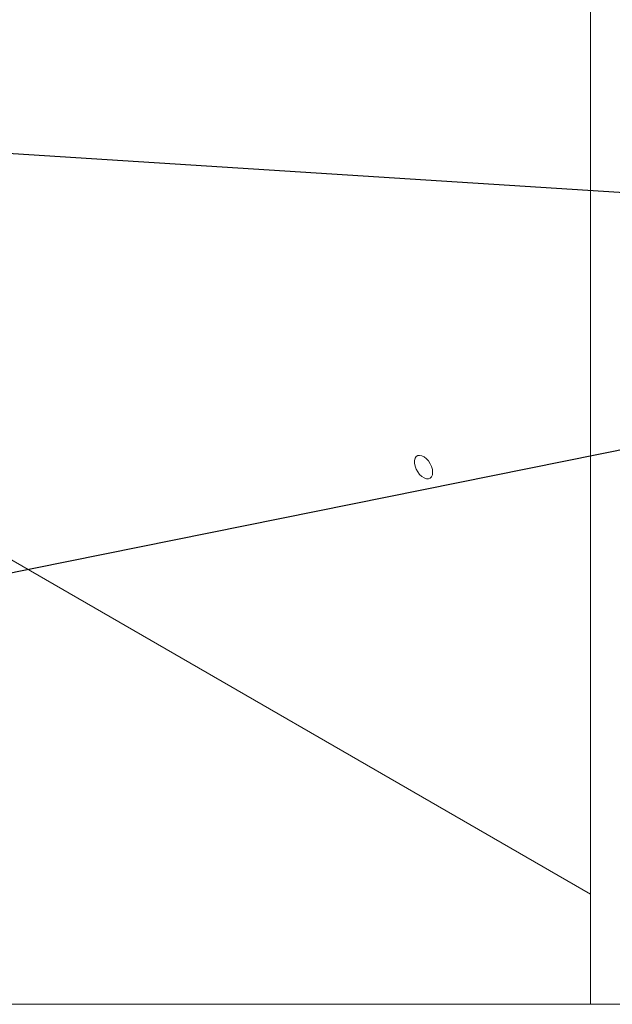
# Model space of a CAD drawing. Header units: millimetres. Extents: x 525 to 29324, y 175 to 20618.
# Tile 21 of 256: x 5520 to 6486, y 1604 to 3208. Entities that reach past the tile are written whole.
import ezdxf

# ---------------------------------------------------------------- set-up
doc = ezdxf.new("R2010")
doc.units = ezdxf.units.MM
doc.linetypes.add('SLD-Continua', pattern=[0])
doc.layers.add('COTAS', color=1, linetype='SLD-Continua')
doc.styles.get("Standard").update_dxf_attribs({"font": 'ARIALN.TTF'})
doc.dimstyles.new('SLDDIMSTYLE0', dxfattribs={"dimtxt": 0.18, "dimasz": 122.5, "dimexe": 0, "dimexo": 0.0625, "dimgap": 0, "dimtad": 0, "dimtih": 1, "dimtoh": 1, "dimdec": 0, "dimrnd": 1e-09, "dimzin": 0, "dimdsep": 46, "dimtxsty": 'Standard', "dimsah": 1, "dimcen": 0.09, "dimadec": 0, "dimazin": 0, "dimtfac": 122.5, "dimtdec": 0, "dimtofl": 0, "dimtmove": 0, "dimatfit": 3, "dimfxl": 1, "dimfrac": 2, "dimtolj": 1, "dimtzin": 0, "dimarcsym": 0})

msp = doc.modelspace()

# ---------------------------------------------------------------- linework, layer by layer
at = {"color": 7, "linetype": 'SLD-Continua', "lineweight": 18, "ltscale": 35}
for p, q in [((6450.2, 1604.1), (6450.2, 3537.5)), ((6450.2, 1604.1), (6450.2, 3537.5)), ((6450.2, 1604.1), (6450.2, 3537.5)), ((6450.2, 1604.1), (6450.2, 3537.5)), ((6450.2, 1604.1), (6450.2, 3537.5)), ((6450.2, 1604.1), (6450.2, 3537.5)), ((5361.2, 2412), (6450.2, 1783.6)), ((5361.2, 2412), (6450.2, 1783.6)), ((5361.2, 2412), (6450.2, 1783.6)), ((5361.2, 2412), (6450.2, 1783.6)), ((5361.2, 2412), (6450.2, 1783.6)), ((5361.2, 2412), (6450.2, 1783.6))]:
    msp.add_line(p, q, dxfattribs=at)
at = {"color": 7, "linetype": 'SLD-Continua', "lineweight": 18, "ltscale": 35, "flags": 128}
for points in [[(7689, 9809.5), (7689, 9839.2), (7637.6, 9839.2), (7637.6, 9839.2), (6350.7, 9839.2), (6203.2, 9839.2), (6152.7, 9839.2), (6005.2, 9839.2), (5610.1, 9839.2), (5342.7, 9839.2), (4761.1, 9839.2), (4667, 9839.2), (4461.6, 9839.2), (4314, 9839.2), (4252.9, 9839.2), (4228.1, 9839.2), (3485.3, 9839.2), (3034.4, 9839.2), (3034.3, 9839.2), (3034.3, 9553.4), (3034.3, 9430.9), (3034.3, 9350.1), (3034.3, 9271), (3034.3, 9190.1), (3034.3, 9183.9), (3034.3, 9062.7), (3034.3, 8989.6), (3034.3, 8868.4), (3034.3, 8805.4), (3034.3, 8732.4), (3034.3, 8611.2), (3034.3, 8223.3), (3034.3, 7481.1), (3034.3, 7223.9), (3034.3, 6765.6), (3034.3, 6754.9), (3034.3, 6716.6), (3034.3, 6529.3), (3034.3, 6452.6), (3034.3, 6043), (3034.3, 6034.7), (3034.3, 6023.4), (3034.3, 5909.1), (3034.3, 5880.5), (3034.3, 5594.7), (3034.3, 5509), (3034.3, 4158.8), (3034.3, 4146.3), (3034.3, 4102.5), (3034.3, 3892.8), (3034.3, 3805.2), (3034.3, 3325.1), (3034.3, 3315.6), (3034.3, 3302.5), (3034.3, 3205.7), (3034.3, 3203.3), (3034.3, 3200.8), (3034.3, 3143.7), (3034.3, 3056.9), (3034.3, 3051), (3034.3, 3009.2), (3034.3, 2977.9), (3034.3, 2939.2), (3034.3, 2933.7), (3034.3, 2933.7), (3034.3, 2923.6), (3034.3, 2866.4), (3034.3, 2855.4), (3034.3, 2849.5), (3034.3, 2807.7), (3034.3, 2776.4), (3034.3, 2028), (3034.3, 2022.1), (3034.3, 1980.3), (3034.3, 1948.9), (3034.3, 1910.2), (3034.3, 1904.7), (3034.3, 1904.7), (3034.3, 1894.6), (3034.3, 1837.4), (3034.3, 1826.5), (3034.3, 1820.6), (3034.3, 1778.8), (3034.3, 1747.4), (3034.3, 1604.1), (3115.3, 1604.1), (3437, 1604.1), (3511.3, 1604.1), (3511.3, 1604.1), (3546, 1604.1), (3546, 1604.1), (3585.6, 1604.1), (3605.4, 1604.1), (3617.7, 1604.1), (3618, 1604.1), (4205.5, 1604.1), (4242.6, 1604.1), (4292.1, 1604.1), (4408.4, 1604.1), (4618.8, 1604.1), (4630.2, 1604.1), (4638.4, 1604.1), (5028.6, 1604.1), (5474.3, 1604.1), (6450.2, 1604.1), (6672.9, 1604.1), (6682.7, 1604.1), (6689.9, 1604.1), (7044.8, 1604.1), (7111.3, 1604.1), (7273.4, 1604.1), (7306.7, 1604.1), (7316.4, 1604.1), (7689, 1604.1), (7689, 2822.5), (7689, 2908.3), (7689, 3194.1), (7689, 3222.7), (7689, 3337), (7689, 3348.3), (7689, 3356.5), (7689, 3766.2), (7689, 3842.9), (7689, 4030.2), (7689, 4068.5), (7689, 4079.8), (7689, 4537.5), (7689, 4794.7), (7689, 5537.5), (7689, 5996.4), (7689, 6077.2), (7689, 6156.4), (7689, 6182), (7689, 6303.2), (7689, 6376.2), (7689, 6497.5), (7689, 6503.7), (7689, 6584.5), (7689, 6663.7), (7689, 6744.5), (7689, 6867), (7689, 7152.8), (7689, 7413), (7689, 7841.7), (7689, 7856), (7689, 7996.6), (7689, 8030), (7689, 8039.7), (7689, 8095), (7689, 8149.3), (7689, 8485), (7689, 8639.3), (7689, 8898.2), (7689, 8928.8), (7689, 9063.8), (7689, 9809.5), (7689, 9809.5)], [(6192.3, 2466.9), (6192.8, 2470.9), (6192.3, 2475.4), (6191, 2480.2), (6188.8, 2485), (6185.9, 2489.4), (6182.5, 2493.1), (6178.9, 2496), (6175.2, 2497.9), (6171.6, 2498.6), (6168.5, 2498.1), (6165.9, 2496.5), (6164.2, 2493.8), (6163.2, 2490.1), (6163.2, 2485.8), (6164.2, 2481.1), (6165.9, 2476.3), (6168.5, 2471.7), (6171.6, 2467.6), (6175.2, 2464.2), (6178.9, 2461.8), (6182.5, 2460.5), (6185.9, 2460.4), (6188.8, 2461.5), (6191, 2463.7), (6192.3, 2466.9)], [(6192.3, 2466.9), (6192.8, 2470.9), (6192.3, 2475.4), (6191, 2480.2), (6188.8, 2485), (6185.9, 2489.4), (6182.5, 2493.1), (6178.9, 2496), (6175.2, 2497.9), (6171.6, 2498.6), (6168.5, 2498.1), (6165.9, 2496.5), (6164.2, 2493.8), (6163.2, 2490.1), (6163.2, 2485.8), (6164.2, 2481.1), (6165.9, 2476.3), (6168.5, 2471.7), (6171.6, 2467.6), (6175.2, 2464.2), (6178.9, 2461.8), (6182.5, 2460.5), (6185.9, 2460.4), (6188.8, 2461.5), (6191, 2463.7), (6192.3, 2466.9)], [(6192.3, 2466.9), (6192.8, 2470.9), (6192.3, 2475.4), (6191, 2480.2), (6188.8, 2485), (6185.9, 2489.4), (6182.5, 2493.1), (6178.9, 2496), (6175.2, 2497.9), (6171.6, 2498.6), (6168.5, 2498.1), (6165.9, 2496.5), (6164.2, 2493.8), (6163.2, 2490.1), (6163.2, 2485.8), (6164.2, 2481.1), (6165.9, 2476.3), (6168.5, 2471.7), (6171.6, 2467.6), (6175.2, 2464.2), (6178.9, 2461.8), (6182.5, 2460.5), (6185.9, 2460.4), (6188.8, 2461.5), (6191, 2463.7), (6192.3, 2466.9)], [(6192.3, 2466.9), (6192.8, 2470.9), (6192.3, 2475.4), (6191, 2480.2), (6188.8, 2485), (6185.9, 2489.4), (6182.5, 2493.1), (6178.9, 2496), (6175.2, 2497.9), (6171.6, 2498.6), (6168.5, 2498.1), (6165.9, 2496.5), (6164.2, 2493.8), (6163.2, 2490.1), (6163.2, 2485.8), (6164.2, 2481.1), (6165.9, 2476.3), (6168.5, 2471.7), (6171.6, 2467.6), (6175.2, 2464.2), (6178.9, 2461.8), (6182.5, 2460.5), (6185.9, 2460.4), (6188.8, 2461.5), (6191, 2463.7), (6192.3, 2466.9)], [(6192.3, 2466.9), (6192.8, 2470.9), (6192.3, 2475.4), (6191, 2480.2), (6188.8, 2485), (6185.9, 2489.4), (6182.5, 2493.1), (6178.9, 2496), (6175.2, 2497.9), (6171.6, 2498.6), (6168.5, 2498.1), (6165.9, 2496.5), (6164.2, 2493.8), (6163.2, 2490.1), (6163.2, 2485.8), (6164.2, 2481.1), (6165.9, 2476.3), (6168.5, 2471.7), (6171.6, 2467.6), (6175.2, 2464.2), (6178.9, 2461.8), (6182.5, 2460.5), (6185.9, 2460.4), (6188.8, 2461.5), (6191, 2463.7), (6192.3, 2466.9)], [(6192.3, 2466.9), (6192.8, 2470.9), (6192.3, 2475.4), (6191, 2480.2), (6188.8, 2485), (6185.9, 2489.4), (6182.5, 2493.1), (6178.9, 2496), (6175.2, 2497.9), (6171.6, 2498.6), (6168.5, 2498.1), (6165.9, 2496.5), (6164.2, 2493.8), (6163.2, 2490.1), (6163.2, 2485.8), (6164.2, 2481.1), (6165.9, 2476.3), (6168.5, 2471.7), (6171.6, 2467.6), (6175.2, 2464.2), (6178.9, 2461.8), (6182.5, 2460.5), (6185.9, 2460.4), (6188.8, 2461.5), (6191, 2463.7), (6192.3, 2466.9)]]:
    msp.add_lwpolyline(points, dxfattribs=at)

# ---------------------------------------------------------------- leaders
at = {"layer": 'COTAS', "ltscale": 35}
for points in [[(5117.8, 3015.6), (8077, 2826.7)], [(5267.2, 2259.2), (8077, 2826.7)]]:
    msp.add_leader(points, dimstyle='SLDDIMSTYLE0', dxfattribs=at)

doc.saveas('drawing.dxf')
